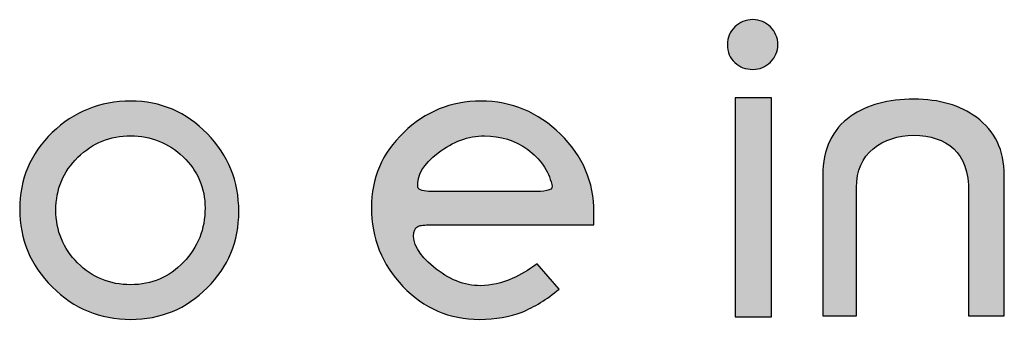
# Model space of a CAD drawing. Header units: millimetres. Extents: x -125 to 300, y 6 to 90.
# Tile 28 of 132: x -10.114 to -8.897, y 22.973 to 23.344. Entities that reach past the tile are written whole.
import ezdxf

# ---------------------------------------------------------------- set-up
doc = ezdxf.new("R2010")
doc.units = ezdxf.units.MM
doc.layers.get('0').update_dxf_attribs({"lineweight": 0})
doc.layers.add('Plano5', color=1, linetype='Continuous')

# ---------------------------------------------------------------- blocks, each defined once
blk = doc.blocks.new('JMULLER')
at = {"layer": 'Plano5', "linetype": 'Continuous', "lineweight": 0}
h = blk.add_hatch(color=7, dxfattribs=at)
h.dxf.hatch_style = 1
edge = h.paths.add_edge_path()
edge.add_spline(control_points=[(143.4175, -14.911), (143.4175, -14.911), (143.4175, -14.5353), (143.4175, -14.5353), (143.4175, -14.5353), (143.4175, -14.5353), (143.4795, -14.5353), (143.4795, -14.5353), (143.4795, -14.5353), (143.4795, -14.5353), (143.4795, -14.911), (143.4795, -14.911), (143.4795, -14.911), (143.4795, -14.911), (143.4175, -14.911), (143.4175, -14.911)], knot_values=[0, 0, 0, 0, 0.25, 0.25, 0.25, 0.2501, 0.5, 0.5, 0.5, 0.5001, 0.75, 0.75, 0.75, 0.7501, 1, 1, 1, 1], degree=3, periodic=0)
edge = h.paths.add_edge_path()
edge.add_spline(control_points=[(143.4903, -14.4441), (143.4903, -14.4323), (143.4861, -14.4223), (143.4778, -14.4139)], knot_values=[0.375, 0.375, 0.375, 0.375, 0.5, 0.5, 0.5, 0.5], degree=3, periodic=0)
edge.add_spline(control_points=[(143.4778, -14.4139), (143.4694, -14.4056), (143.4594, -14.4014), (143.4476, -14.4014)], knot_values=[0.25, 0.25, 0.25, 0.25, 0.375, 0.375, 0.375, 0.375], degree=3, periodic=0)
edge.add_spline(control_points=[(143.4476, -14.4014), (143.4354, -14.4014), (143.425, -14.4056), (143.4167, -14.4139)], knot_values=[0.125, 0.125, 0.125, 0.125, 0.25, 0.25, 0.25, 0.25], degree=3, periodic=0)
edge.add_spline(control_points=[(143.4167, -14.4139), (143.4083, -14.4223), (143.4041, -14.4323), (143.4041, -14.4441)], knot_values=[0, 0, 0, 0, 0.125, 0.125, 0.125, 0.125], degree=3, periodic=0)
edge.add_spline(control_points=[(143.4041, -14.4441), (143.4041, -14.4569), (143.4083, -14.4672), (143.4167, -14.475)], knot_values=[0.875, 0.875, 0.875, 0.875, 1, 1, 1, 1], degree=3, periodic=0)
edge.add_spline(control_points=[(143.4167, -14.475), (143.425, -14.4828), (143.4354, -14.4867), (143.4476, -14.4867)], knot_values=[0.75, 0.75, 0.75, 0.75, 0.875, 0.875, 0.875, 0.875], degree=3, periodic=0)
edge.add_spline(control_points=[(143.4476, -14.4867), (143.4594, -14.4867), (143.4694, -14.4826), (143.4778, -14.4742)], knot_values=[0.625, 0.625, 0.625, 0.625, 0.75, 0.75, 0.75, 0.75], degree=3, periodic=0)
edge.add_spline(control_points=[(143.4778, -14.4742), (143.4861, -14.4658), (143.4903, -14.4558), (143.4903, -14.4441)], knot_values=[0.5, 0.5, 0.5, 0.5, 0.625, 0.625, 0.625, 0.625], degree=3, periodic=0)
h = blk.add_hatch(color=7, dxfattribs=at)
h.dxf.hatch_style = 1
edge = h.paths.add_edge_path()
edge.add_spline(control_points=[(142.3828, -14.5411), (142.3828, -14.5411), (142.3828, -14.5411), (142.3828, -14.5411), (142.3828, -14.5411), (142.3304, -14.5411), (142.2856, -14.5591), (142.2485, -14.5951)], knot_values=[0.125001, 0.125001, 0.125001, 0.125001, 0.187502, 0.187502, 0.187502, 0.187602, 0.250001, 0.250001, 0.250001, 0.250001], degree=3, periodic=0)
edge.add_spline(control_points=[(142.2485, -14.5951), (142.2485, -14.5951), (142.2485, -14.5951), (142.2485, -14.5951), (142.2485, -14.5951), (142.2114, -14.6311), (142.1928, -14.6748), (142.1928, -14.7261)], knot_values=[0, 0, 0, 0, 0.062501, 0.062501, 0.062501, 0.062601, 0.125001, 0.125001, 0.125001, 0.125001], degree=3, periodic=0)
edge.add_spline(control_points=[(142.1928, -14.7261), (142.1928, -14.778), (142.2114, -14.8225), (142.2485, -14.8596), (142.2485, -14.8596), (142.2856, -14.8967), (142.3304, -14.9152), (142.3828, -14.9152)], knot_values=[0.750001, 0.750001, 0.750001, 0.750001, 0.875001, 0.875001, 0.875001, 0.875101, 1, 1, 1, 1], degree=3, periodic=0)
edge.add_spline(control_points=[(142.3828, -14.9152), (142.3828, -14.9152), (142.3828, -14.9152), (142.3828, -14.9152), (142.3828, -14.9152), (142.4342, -14.9152), (142.4779, -14.8972), (142.5138, -14.8612)], knot_values=[0.625001, 0.625001, 0.625001, 0.625001, 0.687502, 0.687502, 0.687502, 0.687602, 0.750001, 0.750001, 0.750001, 0.750001], degree=3, periodic=0)
edge.add_spline(control_points=[(142.5138, -14.8612), (142.5138, -14.8612), (142.5138, -14.8612), (142.5138, -14.8612), (142.5138, -14.8612), (142.5498, -14.8253), (142.5678, -14.7816), (142.5678, -14.7303)], knot_values=[0.500001, 0.500001, 0.500001, 0.500001, 0.562502, 0.562502, 0.562502, 0.562602, 0.625001, 0.625001, 0.625001, 0.625001], degree=3, periodic=0)
edge.add_spline(control_points=[(142.5678, -14.7303), (142.5678, -14.7303), (142.5678, -14.7303), (142.5678, -14.7303), (142.5678, -14.7303), (142.5678, -14.6784), (142.5498, -14.6339), (142.5138, -14.5968)], knot_values=[0.375001, 0.375001, 0.375001, 0.375001, 0.437502, 0.437502, 0.437502, 0.437602, 0.500001, 0.500001, 0.500001, 0.500001], degree=3, periodic=0)
edge.add_spline(control_points=[(142.5138, -14.5968), (142.5138, -14.5968), (142.5138, -14.5968), (142.5138, -14.5968), (142.5138, -14.5968), (142.4779, -14.5597), (142.4342, -14.5411), (142.3828, -14.5411)], knot_values=[0.250001, 0.250001, 0.250001, 0.250001, 0.312502, 0.312502, 0.312502, 0.312602, 0.375001, 0.375001, 0.375001, 0.375001], degree=3, periodic=0)
edge = h.paths.add_edge_path(flags=16)
edge.add_spline(control_points=[(142.2924, -14.6374), (142.2924, -14.6374), (142.2924, -14.6374), (142.2924, -14.6374), (142.2924, -14.6374), (142.3175, -14.6128), (142.3477, -14.6006), (142.3828, -14.6006)], knot_values=[0, 0, 0, 0, 0.062501, 0.062501, 0.062501, 0.062601, 0.125001, 0.125001, 0.125001, 0.125001], degree=3, periodic=0)
edge.add_spline(control_points=[(142.3828, -14.6006), (142.4174, -14.6006), (142.4473, -14.6125), (142.4724, -14.6365), (142.4724, -14.6365), (142.4975, -14.6605), (142.5101, -14.6898), (142.5101, -14.7244)], knot_values=[0.750001, 0.750001, 0.750001, 0.750001, 0.875001, 0.875001, 0.875001, 0.875101, 1, 1, 1, 1], degree=3, periodic=0)
edge.add_spline(control_points=[(142.5101, -14.7244), (142.5101, -14.7244), (142.5101, -14.7244), (142.5101, -14.7244), (142.5101, -14.7244), (142.5101, -14.7607), (142.4978, -14.7916), (142.4732, -14.8173)], knot_values=[0.625001, 0.625001, 0.625001, 0.625001, 0.687502, 0.687502, 0.687502, 0.687602, 0.750001, 0.750001, 0.750001, 0.750001], degree=3, periodic=0)
edge.add_spline(control_points=[(142.4732, -14.8173), (142.4732, -14.8173), (142.4732, -14.8173), (142.4732, -14.8173), (142.4732, -14.8173), (142.4487, -14.843), (142.4186, -14.8558), (142.3828, -14.8558)], knot_values=[0.500001, 0.500001, 0.500001, 0.500001, 0.562502, 0.562502, 0.562502, 0.562602, 0.625001, 0.625001, 0.625001, 0.625001], degree=3, periodic=0)
edge.add_spline(control_points=[(142.3828, -14.8558), (142.3828, -14.8558), (142.3828, -14.8558), (142.3828, -14.8558), (142.3828, -14.8558), (142.3471, -14.8558), (142.3168, -14.8434), (142.292, -14.8186)], knot_values=[0.375001, 0.375001, 0.375001, 0.375001, 0.437502, 0.437502, 0.437502, 0.437602, 0.500001, 0.500001, 0.500001, 0.500001], degree=3, periodic=0)
edge.add_spline(control_points=[(142.292, -14.8186), (142.292, -14.8186), (142.292, -14.8186), (142.292, -14.8186), (142.292, -14.8186), (142.2672, -14.7937), (142.2548, -14.7635), (142.2548, -14.7278)], knot_values=[0.250001, 0.250001, 0.250001, 0.250001, 0.312502, 0.312502, 0.312502, 0.312602, 0.375001, 0.375001, 0.375001, 0.375001], degree=3, periodic=0)
edge.add_spline(control_points=[(142.2548, -14.7278), (142.2548, -14.7278), (142.2548, -14.7278), (142.2548, -14.7278), (142.2548, -14.7278), (142.2548, -14.6921), (142.2673, -14.6619), (142.2924, -14.6374)], knot_values=[0.125001, 0.125001, 0.125001, 0.125001, 0.187502, 0.187502, 0.187502, 0.187602, 0.250001, 0.250001, 0.250001, 0.250001], degree=3, periodic=0)
h = blk.add_hatch(color=7, dxfattribs=at)
h.dxf.hatch_style = 1
edge = h.paths.add_edge_path()
edge.add_spline(control_points=[(142.9822, -14.5411), (142.9822, -14.5411), (142.9822, -14.5411), (142.9822, -14.5411), (142.9822, -14.5411), (142.9309, -14.5411), (142.8868, -14.559), (142.85, -14.5947)], knot_values=[0.764706, 0.764706, 0.764706, 0.764706, 0.794119, 0.794119, 0.794119, 0.794219, 0.82353, 0.82353, 0.82353, 0.82353], degree=3, periodic=0)
edge.add_spline(control_points=[(142.85, -14.5947), (142.85, -14.5947), (142.85, -14.5947), (142.85, -14.5947), (142.85, -14.5947), (142.8131, -14.6304), (142.7947, -14.6734), (142.7947, -14.7236)], knot_values=[0.705883, 0.705883, 0.705883, 0.705883, 0.735295, 0.735295, 0.735295, 0.735395, 0.764706, 0.764706, 0.764706, 0.764706], degree=3, periodic=0)
edge.add_spline(control_points=[(142.7947, -14.7236), (142.7947, -14.7236), (142.7947, -14.7236), (142.7947, -14.7236), (142.7947, -14.7236), (142.7947, -14.776), (142.8127, -14.8211), (142.8487, -14.8587)], knot_values=[0.647059, 0.647059, 0.647059, 0.647059, 0.676471, 0.676471, 0.676471, 0.676571, 0.705883, 0.705883, 0.705883, 0.705883], degree=3, periodic=0)
edge.add_spline(control_points=[(142.8487, -14.8587), (142.8487, -14.8587), (142.8487, -14.8587), (142.8487, -14.8587), (142.8487, -14.8587), (142.8847, -14.8964), (142.9284, -14.9152), (142.9797, -14.9152)], knot_values=[0.588236, 0.588236, 0.588236, 0.588236, 0.617648, 0.617648, 0.617648, 0.617748, 0.647059, 0.647059, 0.647059, 0.647059], degree=3, periodic=0)
edge.add_spline(control_points=[(142.9797, -14.9152), (142.9797, -14.9152), (142.9797, -14.9152), (142.9797, -14.9152), (142.9797, -14.9152), (143.0071, -14.9152), (143.0313, -14.911), (143.0525, -14.9027)], knot_values=[0.529412, 0.529412, 0.529412, 0.529412, 0.558824, 0.558824, 0.558824, 0.558924, 0.588236, 0.588236, 0.588236, 0.588236], degree=3, periodic=0)
edge.add_spline(control_points=[(143.0525, -14.9027), (143.0525, -14.9027), (143.0525, -14.9027), (143.0525, -14.9027), (143.0525, -14.9027), (143.0737, -14.8943), (143.0949, -14.8812), (143.1162, -14.8633)], knot_values=[0.470589, 0.470589, 0.470589, 0.470589, 0.500001, 0.500001, 0.500001, 0.500101, 0.529412, 0.529412, 0.529412, 0.529412], degree=3, periodic=0)
edge.add_spline(control_points=[(143.1162, -14.8633), (143.1162, -14.8633), (143.1162, -14.8633), (143.1162, -14.8633), (143.1162, -14.8633), (143.1162, -14.8633), (143.0785, -14.8198), (143.0785, -14.8198)], knot_values=[0.411765, 0.411765, 0.411765, 0.411765, 0.441177, 0.441177, 0.441177, 0.441277, 0.470589, 0.470589, 0.470589, 0.470589], degree=3, periodic=0)
edge.add_spline(control_points=[(143.0785, -14.8198), (143.0785, -14.8198), (143.0747, -14.8226), (143.071, -14.8252), (143.0674, -14.8277)], knot_values=[0.397059, 0.397059, 0.397059, 0.397059, 0.404412, 0.411765, 0.411765, 0.411765, 0.411765], degree=3, periodic=0)
edge.add_spline(control_points=[(143.0674, -14.8277), (143.0601, -14.8325), (143.0532, -14.8367), (143.0465, -14.8402)], knot_values=[0.367647, 0.367647, 0.367647, 0.367647, 0.397059, 0.397059, 0.397059, 0.397059], degree=3, periodic=0)
edge.add_spline(control_points=[(143.0465, -14.8402), (143.0431, -14.842), (143.0398, -14.8435), (143.0366, -14.8449), (143.0366, -14.8449), (143.0177, -14.8533), (142.9992, -14.8575), (142.9814, -14.8575)], knot_values=[0.294118, 0.294118, 0.294118, 0.294118, 0.308824, 0.308824, 0.308824, 0.308924, 0.367647, 0.367647, 0.367647, 0.367647], degree=3, periodic=0)
edge.add_spline(control_points=[(142.9814, -14.8575), (142.9814, -14.8575), (142.9814, -14.8575), (142.9814, -14.8575), (142.9814, -14.8575), (142.9535, -14.8575), (142.9267, -14.8467), (142.901, -14.8253)], knot_values=[0.235295, 0.235295, 0.235295, 0.235295, 0.264707, 0.264707, 0.264707, 0.264807, 0.294118, 0.294118, 0.294118, 0.294118], degree=3, periodic=0)
edge.add_spline(control_points=[(142.901, -14.8253), (142.901, -14.8253), (142.901, -14.8253), (142.901, -14.8253), (142.901, -14.8253), (142.8753, -14.8038), (142.8642, -14.7841), (142.8675, -14.7663)], knot_values=[0.176471, 0.176471, 0.176471, 0.176471, 0.205883, 0.205883, 0.205883, 0.205983, 0.235295, 0.235295, 0.235295, 0.235295], degree=3, periodic=0)
edge.add_spline(control_points=[(142.8675, -14.7663), (142.8675, -14.7663), (142.8675, -14.7663), (142.8675, -14.7663), (142.8675, -14.7663), (142.8687, -14.7596), (142.8721, -14.7557), (142.878, -14.7545)], knot_values=[0.117648, 0.117648, 0.117648, 0.117648, 0.14706, 0.14706, 0.14706, 0.14716, 0.176471, 0.176471, 0.176471, 0.176471], degree=3, periodic=0)
edge.add_spline(control_points=[(142.878, -14.7545), (142.878, -14.7545), (142.878, -14.7545), (142.878, -14.7545), (142.878, -14.7545), (142.8795, -14.7543), (142.8811, -14.754), (142.883, -14.7538)], knot_values=[0.102941, 0.102941, 0.102941, 0.102941, 0.110295, 0.110295, 0.110295, 0.110395, 0.117648, 0.117648, 0.117648, 0.117648], degree=3, periodic=0)
edge.add_spline(control_points=[(142.883, -14.7538), (142.8867, -14.7534), (142.8913, -14.7531), (142.8967, -14.753)], knot_values=[0.07353, 0.07353, 0.07353, 0.07353, 0.102941, 0.102941, 0.102941, 0.102941], degree=3, periodic=0)
edge.add_spline(control_points=[(142.8967, -14.753), (142.8993, -14.7529), (142.9022, -14.7529), (142.9053, -14.7529), (142.9053, -14.7529), (142.9053, -14.7529), (143.1756, -14.7529), (143.1756, -14.7529)], knot_values=[0, 0, 0, 0, 0.014706, 0.014706, 0.014706, 0.014806, 0.07353, 0.07353, 0.07353, 0.07353], degree=3, periodic=0)
edge.add_spline(control_points=[(143.1756, -14.7529), (143.1756, -14.7484), (143.1756, -14.7414), (143.1756, -14.7319), (143.1756, -14.7319), (143.1756, -14.6801), (143.1565, -14.6353), (143.1182, -14.5976)], knot_values=[0.882354, 0.882354, 0.882354, 0.882354, 0.941177, 0.941177, 0.941177, 0.941277, 1, 1, 1, 1], degree=3, periodic=0)
edge.add_spline(control_points=[(143.1182, -14.5976), (143.1182, -14.5976), (143.1182, -14.5976), (143.1182, -14.5976), (143.1182, -14.5976), (143.08, -14.56), (143.0347, -14.5411), (142.9822, -14.5411)], knot_values=[0.82353, 0.82353, 0.82353, 0.82353, 0.852942, 0.852942, 0.852942, 0.853042, 0.882354, 0.882354, 0.882354, 0.882354], degree=3, periodic=0)
edge = h.paths.add_edge_path(flags=16)
edge.add_spline(control_points=[(142.909, -14.6298), (142.909, -14.6298), (142.909, -14.6298), (142.909, -14.6298), (142.909, -14.6298), (142.9344, -14.6103), (142.9607, -14.6006), (142.9881, -14.6006)], knot_values=[0.181819, 0.181819, 0.181819, 0.181819, 0.227274, 0.227274, 0.227274, 0.227374, 0.272728, 0.272728, 0.272728, 0.272728], degree=3, periodic=0)
edge.add_spline(control_points=[(142.9881, -14.6006), (142.9881, -14.6006), (142.9881, -14.6006), (142.9881, -14.6006), (142.9881, -14.6006), (143.016, -14.6006), (143.0407, -14.6084), (143.0622, -14.624)], knot_values=[0.09091, 0.09091, 0.09091, 0.09091, 0.136365, 0.136365, 0.136365, 0.136465, 0.181819, 0.181819, 0.181819, 0.181819], degree=3, periodic=0)
edge.add_spline(control_points=[(143.0622, -14.624), (143.0622, -14.624), (143.0622, -14.624), (143.0622, -14.624), (143.0622, -14.624), (143.0836, -14.6396), (143.0975, -14.6597), (143.1036, -14.6842)], knot_values=[0, 0, 0, 0, 0.045455, 0.045455, 0.045455, 0.045555, 0.09091, 0.09091, 0.09091, 0.09091], degree=3, periodic=0)
edge.add_spline(control_points=[(143.1036, -14.6842), (143.1053, -14.6887), (143.1037, -14.6918), (143.099, -14.6934), (143.099, -14.6934), (143.0984, -14.6937), (143.0978, -14.6939), (143.0971, -14.694)], knot_values=[0.897727, 0.897727, 0.897727, 0.897727, 0.988636, 0.988636, 0.988636, 0.988736, 1, 1, 1, 1], degree=3, periodic=0)
edge.add_spline(control_points=[(143.0971, -14.694), (143.0958, -14.6944), (143.0943, -14.6947), (143.0927, -14.695)], knot_values=[0.875, 0.875, 0.875, 0.875, 0.897727, 0.897727, 0.897727, 0.897727], degree=3, periodic=0)
edge.add_spline(control_points=[(143.0927, -14.695), (143.0902, -14.6954), (143.0874, -14.6956), (143.0843, -14.6958)], knot_values=[0.84091, 0.84091, 0.84091, 0.84091, 0.875, 0.875, 0.875, 0.875], degree=3, periodic=0)
edge.add_spline(control_points=[(143.0843, -14.6958), (143.0822, -14.6959), (143.08, -14.696), (143.0776, -14.696), (143.0776, -14.696), (143.076, -14.696), (143.0739, -14.696), (143.0716, -14.696)], knot_values=[0.772727, 0.772727, 0.772727, 0.772727, 0.795455, 0.795455, 0.795455, 0.795555, 0.84091, 0.84091, 0.84091, 0.84091], degree=3, periodic=0)
edge.add_spline(control_points=[(143.0716, -14.696), (143.0692, -14.696), (143.0665, -14.696), (143.0634, -14.696), (143.0634, -14.696), (143.0634, -14.696), (142.9077, -14.696), (142.9077, -14.696), (142.9077, -14.696)], knot_values=[0.636364, 0.636364, 0.636364, 0.636364, 0.681818, 0.681818, 0.681818, 0.681918, 0.727273, 0.772727, 0.772727, 0.772727, 0.772727], degree=3, periodic=0)
edge.add_spline(control_points=[(142.9077, -14.696), (142.9066, -14.696), (142.9051, -14.696), (142.9033, -14.696)], knot_values=[0.590909, 0.590909, 0.590909, 0.590909, 0.636364, 0.636364, 0.636364, 0.636364], degree=3, periodic=0)
edge.add_spline(control_points=[(142.9033, -14.696), (142.9015, -14.696), (142.8993, -14.696), (142.8968, -14.696), (142.8968, -14.696), (142.8954, -14.696), (142.8941, -14.6959), (142.8927, -14.6959)], knot_values=[0.522727, 0.522727, 0.522727, 0.522727, 0.568181, 0.568181, 0.568181, 0.568281, 0.590909, 0.590909, 0.590909, 0.590909], degree=3, periodic=0)
edge.add_spline(control_points=[(142.8927, -14.6959), (142.8901, -14.6957), (142.8876, -14.6954), (142.8852, -14.695)], knot_values=[0.477273, 0.477273, 0.477273, 0.477273, 0.522727, 0.522727, 0.522727, 0.522727], degree=3, periodic=0)
edge.add_spline(control_points=[(142.8852, -14.695), (142.884, -14.6948), (142.8829, -14.6946), (142.8818, -14.6943), (142.8818, -14.6943), (142.8812, -14.6941), (142.8807, -14.694), (142.8802, -14.6938)], knot_values=[0.443181, 0.443181, 0.443181, 0.443181, 0.465909, 0.465909, 0.465909, 0.466009, 0.477273, 0.477273, 0.477273, 0.477273], degree=3, periodic=0)
edge.add_spline(control_points=[(142.877, -14.6923), (142.8767, -14.6921), (142.8764, -14.6919), (142.8761, -14.6916)], knot_values=[0.403409, 0.403409, 0.403409, 0.403409, 0.414773, 0.414773, 0.414773, 0.414773], degree=3, periodic=0)
edge.add_spline(control_points=[(142.8744, -14.6889), (142.8743, -14.6888), (142.8743, -14.6886), (142.8742, -14.6884), (142.8742, -14.6884), (142.872, -14.6689), (142.8836, -14.6494), (142.909, -14.6298)], knot_values=[0.272728, 0.272728, 0.272728, 0.272728, 0.278411, 0.278411, 0.278411, 0.278511, 0.369319, 0.369319, 0.369319, 0.369319], degree=3, periodic=0)
h = blk.add_hatch(color=7, dxfattribs=at)
h.dxf.hatch_style = 1
edge = h.paths.add_edge_path()
edge.add_spline(control_points=[(143.8779, -14.6683), (143.8779, -14.6683), (143.8779, -14.6683), (143.8779, -14.6683), (143.8779, -14.6683), (143.8779, -14.6254), (143.862, -14.5922), (143.8302, -14.5688)], knot_values=[0.428572, 0.428572, 0.428572, 0.428572, 0.464287, 0.464287, 0.464287, 0.464387, 0.500001, 0.500001, 0.500001, 0.500001], degree=3, periodic=0)
edge.add_spline(control_points=[(143.8302, -14.5688), (143.8302, -14.5688), (143.8302, -14.5688), (143.8302, -14.5688), (143.8302, -14.5688), (143.8023, -14.5481), (143.7666, -14.5378), (143.7231, -14.5378)], knot_values=[0.357144, 0.357144, 0.357144, 0.357144, 0.392858, 0.392858, 0.392858, 0.392958, 0.428572, 0.428572, 0.428572, 0.428572], degree=3, periodic=0)
edge.add_spline(control_points=[(143.7231, -14.5378), (143.7231, -14.5378), (143.7231, -14.5378), (143.7231, -14.5378), (143.7231, -14.5378), (143.679, -14.5378), (143.643, -14.5476), (143.6151, -14.5671)], knot_values=[0.285715, 0.285715, 0.285715, 0.285715, 0.32143, 0.32143, 0.32143, 0.32153, 0.357144, 0.357144, 0.357144, 0.357144], degree=3, periodic=0)
edge.add_spline(control_points=[(143.6151, -14.5671), (143.6151, -14.5671), (143.6151, -14.5671), (143.6151, -14.5671), (143.6151, -14.5671), (143.5833, -14.5894), (143.5674, -14.6231), (143.5674, -14.6683)], knot_values=[0.214286, 0.214286, 0.214286, 0.214286, 0.250001, 0.250001, 0.250001, 0.250101, 0.285715, 0.285715, 0.285715, 0.285715], degree=3, periodic=0)
edge.add_spline(control_points=[(143.5674, -14.6683), (143.5674, -14.6683), (143.5674, -14.6683), (143.5674, -14.6683), (143.5674, -14.6683), (143.5674, -14.6683), (143.5674, -14.9094), (143.5674, -14.9094)], knot_values=[0.142858, 0.142858, 0.142858, 0.142858, 0.178572, 0.178572, 0.178572, 0.178673, 0.214286, 0.214286, 0.214286, 0.214286], degree=3, periodic=0)
edge.add_spline(control_points=[(143.5674, -14.9094), (143.5674, -14.9094), (143.6251, -14.9094), (143.6251, -14.9094)], knot_values=[0.071429, 0.071429, 0.071429, 0.071429, 0.142856, 0.142856, 0.142856, 0.142856], degree=3, periodic=0)
edge.add_spline(control_points=[(143.6251, -14.9094), (143.6251, -14.9094), (143.6251, -14.6893), (143.6251, -14.6893)], knot_values=[0, 0, 0, 0, 0.071428, 0.071428, 0.071428, 0.071428], degree=3, periodic=0)
edge.add_spline(control_points=[(143.6251, -14.6893), (143.6251, -14.6602), (143.6346, -14.6381), (143.6536, -14.6227), (143.6536, -14.6227), (143.6725, -14.6074), (143.6957, -14.5997), (143.7231, -14.5997)], knot_values=[0.857144, 0.857144, 0.857144, 0.857144, 0.928572, 0.928572, 0.928572, 0.928672, 1, 1, 1, 1], degree=3, periodic=0)
edge.add_spline(control_points=[(143.7231, -14.5997), (143.7231, -14.5997), (143.7231, -14.5997), (143.7231, -14.5997), (143.7231, -14.5997), (143.7515, -14.5997), (143.7743, -14.6074), (143.7913, -14.6227)], knot_values=[0.785715, 0.785715, 0.785715, 0.785715, 0.82143, 0.82143, 0.82143, 0.82153, 0.857144, 0.857144, 0.857144, 0.857144], degree=3, periodic=0)
edge.add_spline(control_points=[(143.7913, -14.6227), (143.7913, -14.6227), (143.7913, -14.6227), (143.7913, -14.6227), (143.7913, -14.6227), (143.8083, -14.6381), (143.8168, -14.6628), (143.8168, -14.6968)], knot_values=[0.714286, 0.714286, 0.714286, 0.714286, 0.750001, 0.750001, 0.750001, 0.750101, 0.785715, 0.785715, 0.785715, 0.785715], degree=3, periodic=0)
edge.add_spline(control_points=[(143.8168, -14.6968), (143.8168, -14.6968), (143.8168, -14.6968), (143.8168, -14.6968), (143.8168, -14.6968), (143.8168, -14.6968), (143.8168, -14.9094), (143.8168, -14.9094)], knot_values=[0.642858, 0.642858, 0.642858, 0.642858, 0.678572, 0.678572, 0.678572, 0.678672, 0.714286, 0.714286, 0.714286, 0.714286], degree=3, periodic=0)
edge.add_spline(control_points=[(143.8168, -14.9094), (143.8168, -14.9094), (143.8779, -14.9094), (143.8779, -14.9094)], knot_values=[0.571429, 0.571429, 0.571429, 0.571429, 0.642856, 0.642856, 0.642856, 0.642856], degree=3, periodic=0)
edge.add_spline(control_points=[(143.8779, -14.9094), (143.8779, -14.9094), (143.8779, -14.6683), (143.8779, -14.6683)], knot_values=[0.500001, 0.500001, 0.500001, 0.500001, 0.571428, 0.571428, 0.571428, 0.571428], degree=3, periodic=0)
at = {"layer": 'Plano5', "color": 7}
for points, knots in [([(143.4041, -14.4441), (143.4041, -14.4323), (143.4083, -14.4223), (143.4167, -14.4139), (143.4167, -14.4139), (143.425, -14.4056), (143.4354, -14.4014), (143.4476, -14.4014), (143.4476, -14.4014), (143.4594, -14.4014), (143.4694, -14.4056), (143.4778, -14.4139), (143.4778, -14.4139), (143.4861, -14.4223), (143.4903, -14.4323), (143.4903, -14.4441), (143.4903, -14.4441), (143.4903, -14.4558), (143.4861, -14.4658), (143.4778, -14.4742), (143.4778, -14.4742), (143.4694, -14.4826), (143.4594, -14.4867), (143.4476, -14.4867), (143.4476, -14.4867), (143.4354, -14.4867), (143.425, -14.4828), (143.4167, -14.475), (143.4167, -14.475), (143.4083, -14.4672), (143.4041, -14.4569), (143.4041, -14.4441)], [0, 0, 0, 0, 0.125, 0.125, 0.125, 0.125, 0.25, 0.25, 0.25, 0.25, 0.375, 0.375, 0.375, 0.375, 0.5, 0.5, 0.5, 0.5, 0.625, 0.625, 0.625, 0.625, 0.75, 0.75, 0.75, 0.75, 0.875, 0.875, 0.875, 0.875, 1, 1, 1, 1]), ([(142.1928, -14.7261), (142.1928, -14.6748), (142.2114, -14.6311), (142.2485, -14.5951), (142.2485, -14.5951), (142.2856, -14.5591), (142.3304, -14.5411), (142.3828, -14.5411), (142.3828, -14.5411), (142.4342, -14.5411), (142.4779, -14.5597), (142.5138, -14.5968), (142.5138, -14.5968), (142.5498, -14.6339), (142.5678, -14.6784), (142.5678, -14.7303), (142.5678, -14.7303), (142.5678, -14.7816), (142.5498, -14.8253), (142.5138, -14.8612), (142.5138, -14.8612), (142.4779, -14.8972), (142.4342, -14.9152), (142.3828, -14.9152), (142.3828, -14.9152), (142.3304, -14.9152), (142.2856, -14.8967), (142.2485, -14.8596), (142.2485, -14.8596), (142.2114, -14.8225), (142.1928, -14.778), (142.1928, -14.7261)], [0, 0, 0, 0, 0.125, 0.125, 0.125, 0.125, 0.25, 0.25, 0.25, 0.25, 0.375, 0.375, 0.375, 0.375, 0.5, 0.5, 0.5, 0.5, 0.625, 0.625, 0.625, 0.625, 0.75, 0.75, 0.75, 0.75, 0.875, 0.875, 0.875, 0.875, 1, 1, 1, 1]), ([(143.1756, -14.7529), (143.1756, -14.7529), (142.9053, -14.7529), (142.9053, -14.7529), (142.9053, -14.7529), (142.8929, -14.7529), (142.8839, -14.7534), (142.878, -14.7545), (142.878, -14.7545), (142.8721, -14.7557), (142.8687, -14.7596), (142.8675, -14.7663), (142.8675, -14.7663), (142.8642, -14.7841), (142.8753, -14.8038), (142.901, -14.8253), (142.901, -14.8253), (142.9267, -14.8467), (142.9535, -14.8575), (142.9814, -14.8575), (142.9814, -14.8575), (142.9992, -14.8575), (143.0177, -14.8533), (143.0366, -14.8449), (143.0366, -14.8449), (143.0495, -14.8393), (143.0634, -14.831), (143.0785, -14.8198), (143.0785, -14.8198), (143.0785, -14.8198), (143.1162, -14.8633), (143.1162, -14.8633), (143.1162, -14.8633), (143.0949, -14.8812), (143.0737, -14.8943), (143.0525, -14.9027), (143.0525, -14.9027), (143.0313, -14.911), (143.0071, -14.9152), (142.9797, -14.9152), (142.9797, -14.9152), (142.9284, -14.9152), (142.8847, -14.8964), (142.8487, -14.8587), (142.8487, -14.8587), (142.8127, -14.8211), (142.7947, -14.776), (142.7947, -14.7236), (142.7947, -14.7236), (142.7947, -14.6734), (142.8131, -14.6304), (142.85, -14.5947), (142.85, -14.5947), (142.8868, -14.559), (142.9309, -14.5411), (142.9822, -14.5411), (142.9822, -14.5411), (143.0347, -14.5411), (143.08, -14.56), (143.1182, -14.5976), (143.1182, -14.5976), (143.1565, -14.6353), (143.1756, -14.6801), (143.1756, -14.7319), (143.1756, -14.7319), (143.1756, -14.7414), (143.1756, -14.7484), (143.1756, -14.7529)], [0, 0, 0, 0, 0.058824, 0.058824, 0.058824, 0.058824, 0.117647, 0.117647, 0.117647, 0.117647, 0.176471, 0.176471, 0.176471, 0.176471, 0.235294, 0.235294, 0.235294, 0.235294, 0.294118, 0.294118, 0.294118, 0.294118, 0.352941, 0.352941, 0.352941, 0.352941, 0.411765, 0.411765, 0.411765, 0.411765, 0.470588, 0.470588, 0.470588, 0.470588, 0.529412, 0.529412, 0.529412, 0.529412, 0.588235, 0.588235, 0.588235, 0.588235, 0.647059, 0.647059, 0.647059, 0.647059, 0.705882, 0.705882, 0.705882, 0.705882, 0.764706, 0.764706, 0.764706, 0.764706, 0.823529, 0.823529, 0.823529, 0.823529, 0.882353, 0.882353, 0.882353, 0.882353, 0.941176, 0.941176, 0.941176, 0.941176, 1, 1, 1, 1]), ([(143.4175, -14.911), (143.4175, -14.911), (143.4175, -14.5353), (143.4175, -14.5353), (143.4175, -14.5353), (143.4175, -14.5353), (143.4795, -14.5353), (143.4795, -14.5353), (143.4795, -14.5353), (143.4795, -14.5353), (143.4795, -14.911), (143.4795, -14.911), (143.4795, -14.911), (143.4795, -14.911), (143.4175, -14.911), (143.4175, -14.911)], [0, 0, 0, 0, 0.25, 0.25, 0.25, 0.25, 0.5, 0.5, 0.5, 0.5, 0.75, 0.75, 0.75, 0.75, 1, 1, 1, 1]), ([(143.6251, -14.6893), (143.6251, -14.6893), (143.6251, -14.9094), (143.6251, -14.9094), (143.6251, -14.9094), (143.6251, -14.9094), (143.5674, -14.9094), (143.5674, -14.9094), (143.5674, -14.9094), (143.5674, -14.9094), (143.5674, -14.6683), (143.5674, -14.6683), (143.5674, -14.6683), (143.5674, -14.6231), (143.5833, -14.5894), (143.6151, -14.5671), (143.6151, -14.5671), (143.643, -14.5476), (143.679, -14.5378), (143.7231, -14.5378), (143.7231, -14.5378), (143.7666, -14.5378), (143.8023, -14.5481), (143.8302, -14.5688), (143.8302, -14.5688), (143.862, -14.5922), (143.8779, -14.6254), (143.8779, -14.6683), (143.8779, -14.6683), (143.8779, -14.6683), (143.8779, -14.9094), (143.8779, -14.9094), (143.8779, -14.9094), (143.8779, -14.9094), (143.8168, -14.9094), (143.8168, -14.9094), (143.8168, -14.9094), (143.8168, -14.9094), (143.8168, -14.6968), (143.8168, -14.6968), (143.8168, -14.6968), (143.8168, -14.6628), (143.8083, -14.6381), (143.7913, -14.6227), (143.7913, -14.6227), (143.7743, -14.6074), (143.7515, -14.5997), (143.7231, -14.5997), (143.7231, -14.5997), (143.6957, -14.5997), (143.6725, -14.6074), (143.6536, -14.6227), (143.6536, -14.6227), (143.6346, -14.6381), (143.6251, -14.6602), (143.6251, -14.6893)], [0, 0, 0, 0, 0.071429, 0.071429, 0.071429, 0.071429, 0.142857, 0.142857, 0.142857, 0.142857, 0.214286, 0.214286, 0.214286, 0.214286, 0.285714, 0.285714, 0.285714, 0.285714, 0.357143, 0.357143, 0.357143, 0.357143, 0.428571, 0.428571, 0.428571, 0.428571, 0.5, 0.5, 0.5, 0.5, 0.571429, 0.571429, 0.571429, 0.571429, 0.642857, 0.642857, 0.642857, 0.642857, 0.714286, 0.714286, 0.714286, 0.714286, 0.785714, 0.785714, 0.785714, 0.785714, 0.857143, 0.857143, 0.857143, 0.857143, 0.928571, 0.928571, 0.928571, 0.928571, 1, 1, 1, 1]), ([(142.3828, -14.6006), (142.3477, -14.6006), (142.3175, -14.6128), (142.2924, -14.6374), (142.2924, -14.6374), (142.2673, -14.6619), (142.2548, -14.6921), (142.2548, -14.7278), (142.2548, -14.7278), (142.2548, -14.7635), (142.2672, -14.7937), (142.292, -14.8186), (142.292, -14.8186), (142.3168, -14.8434), (142.3471, -14.8558), (142.3828, -14.8558), (142.3828, -14.8558), (142.4186, -14.8558), (142.4487, -14.843), (142.4732, -14.8173), (142.4732, -14.8173), (142.4978, -14.7916), (142.5101, -14.7607), (142.5101, -14.7244), (142.5101, -14.7244), (142.5101, -14.6898), (142.4975, -14.6605), (142.4724, -14.6365), (142.4724, -14.6365), (142.4473, -14.6125), (142.4174, -14.6006), (142.3828, -14.6006)], [0, 0, 0, 0, 0.125, 0.125, 0.125, 0.125, 0.25, 0.25, 0.25, 0.25, 0.375, 0.375, 0.375, 0.375, 0.5, 0.5, 0.5, 0.5, 0.625, 0.625, 0.625, 0.625, 0.75, 0.75, 0.75, 0.75, 0.875, 0.875, 0.875, 0.875, 1, 1, 1, 1]), ([(143.1036, -14.6842), (143.0975, -14.6597), (143.0836, -14.6396), (143.0622, -14.624), (143.0622, -14.624), (143.0407, -14.6084), (143.016, -14.6006), (142.9881, -14.6006), (142.9881, -14.6006), (142.9607, -14.6006), (142.9344, -14.6103), (142.909, -14.6298), (142.909, -14.6298), (142.8836, -14.6494), (142.872, -14.6689), (142.8742, -14.6884), (142.8742, -14.6884), (142.8748, -14.6912), (142.8773, -14.6932), (142.8818, -14.6943), (142.8818, -14.6943), (142.8862, -14.6954), (142.8912, -14.696), (142.8968, -14.696), (142.8968, -14.696), (142.9019, -14.696), (142.9055, -14.696), (142.9077, -14.696), (142.9077, -14.696), (142.9077, -14.696), (143.0634, -14.696), (143.0634, -14.696), (143.0634, -14.696), (143.0696, -14.696), (143.0743, -14.696), (143.0776, -14.696), (143.0776, -14.696), (143.0871, -14.696), (143.0942, -14.6951), (143.099, -14.6934), (143.099, -14.6934), (143.1037, -14.6918), (143.1053, -14.6887), (143.1036, -14.6842)], [0, 0, 0, 0, 0.090909, 0.090909, 0.090909, 0.090909, 0.181818, 0.181818, 0.181818, 0.181818, 0.272727, 0.272727, 0.272727, 0.272727, 0.363636, 0.363636, 0.363636, 0.363636, 0.454545, 0.454545, 0.454545, 0.454545, 0.545455, 0.545455, 0.545455, 0.545455, 0.636364, 0.636364, 0.636364, 0.636364, 0.727273, 0.727273, 0.727273, 0.727273, 0.818182, 0.818182, 0.818182, 0.818182, 0.909091, 0.909091, 0.909091, 0.909091, 1, 1, 1, 1])]:
    blk.add_open_spline(points, degree=3, knots=knots, dxfattribs=at)

msp = doc.modelspace()

# ---------------------------------------------------------------- block references
at = {"color": 0, "xscale": 0.7218114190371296, "yscale": 0.7218114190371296, "zscale": 0.7218114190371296}
msp.add_blockref('JMULLER', (-112.74996, 33.73873), dxfattribs=at)
msp.add_blockref('JMULLER', (-112.74996, 33.73873), dxfattribs=at)

doc.saveas('drawing.dxf')
